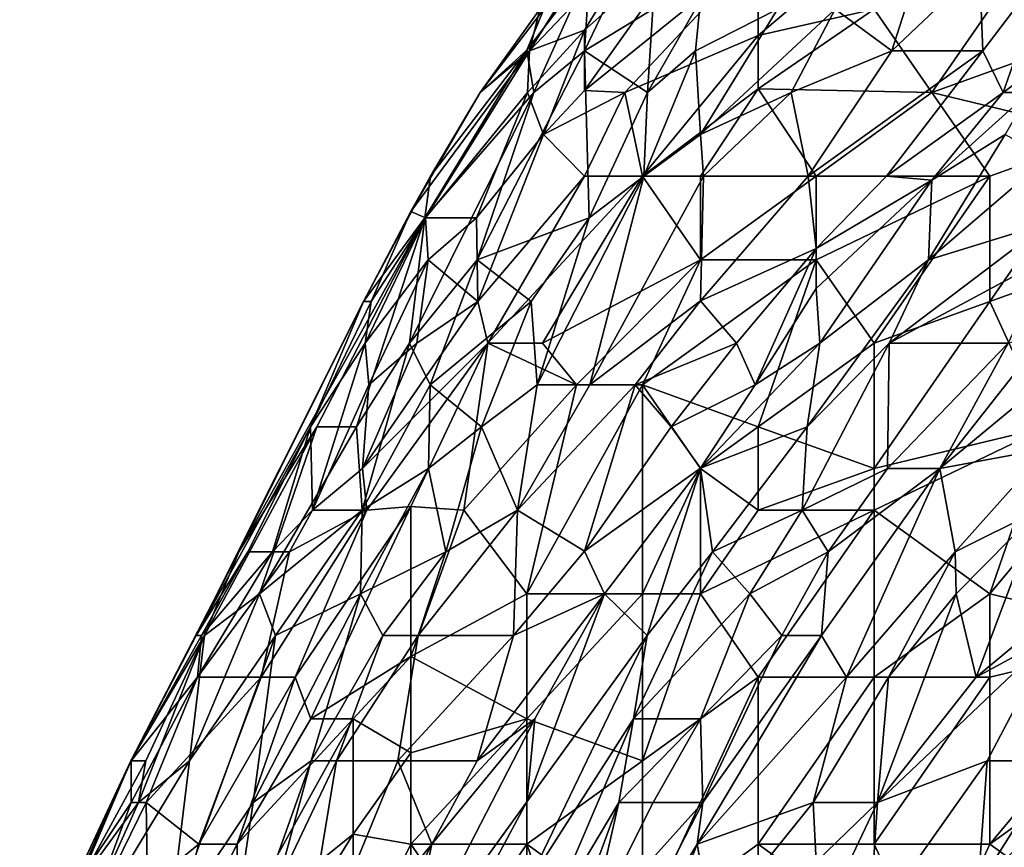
# Model space of a CAD drawing. Extents: x -0.3 to 0.3, y -0.266 to 0.266.
# Tile 135 of 256: x -0.289 to -0.261, y 0.221 to 0.245. Entities that reach past the tile are written whole.
import ezdxf

# ---------------------------------------------------------------- set-up
doc = ezdxf.new("R2010")
doc.units = 0

msp = doc.modelspace()

# ---------------------------------------------------------------- linework, layer by layer
for points in [[(-0.268102, 0.246568, 1.17106), (-0.268102, 0.244123, 1.174183), (-0.263136, 0.24833, 1.172621)], [(-0.268102, 0.244123, 1.174183), (-0.264791, 0.24488, 1.175507), (-0.263136, 0.24833, 1.172621)], [(-0.273067, 0.244276, 1.167938), (-0.271238, 0.247269, 1.164815), (-0.274641, 0.243686, 1.164815)], [(-0.274641, 0.243686, 1.164815), (-0.271238, 0.247269, 1.164815), (-0.273067, 0.246206, 1.161693)], [(-0.271238, 0.247269, 1.164815), (-0.273067, 0.244276, 1.167938), (-0.269757, 0.247224, 1.167938)], [(-0.273067, 0.243686, 1.142967), (-0.272921, 0.246074, 1.152326), (-0.271359, 0.247269, 1.149203)], [(-0.271359, 0.247269, 1.149203), (-0.271117, 0.24488, 1.138275), (-0.273067, 0.243686, 1.142967)], [(-0.273067, 0.242552, 1.17106), (-0.268102, 0.246568, 1.17106), (-0.269757, 0.247224, 1.167938)], [(-0.273067, 0.242552, 1.17106), (-0.269757, 0.247224, 1.167938), (-0.273067, 0.244276, 1.167938)], [(-0.264281, 0.243686, 1.10705), (-0.265906, 0.24488, 1.117979), (-0.263136, 0.247269, 1.118346)], [(-0.259826, 0.247269, 1.175389), (-0.264791, 0.24488, 1.175507), (-0.263136, 0.242492, 1.178192)], [(-0.263136, 0.247269, 1.118346), (-0.261779, 0.246074, 1.108611), (-0.264281, 0.243686, 1.10705)], [(-0.263136, 0.242492, 1.178192), (-0.259826, 0.243686, 1.17839), (-0.259826, 0.247269, 1.175389)], [(-0.273067, 0.242552, 1.17106), (-0.271921, 0.242492, 1.172621), (-0.268102, 0.246568, 1.17106)], [(-0.268102, 0.246568, 1.17106), (-0.271921, 0.242492, 1.172621), (-0.268102, 0.244123, 1.174183)], [(-0.273067, 0.246206, 1.161693), (-0.274347, 0.24488, 1.160132), (-0.274641, 0.243686, 1.164815)], [(-0.259826, 0.246132, 1.102367), (-0.261681, 0.243686, 1.097683), (-0.261779, 0.246074, 1.108611)], [(-0.261681, 0.243686, 1.097683), (-0.259826, 0.246132, 1.102367), (-0.261094, 0.242492, 1.089877)], [(-0.256262, 0.246074, 1.089877), (-0.261094, 0.242492, 1.089877), (-0.259826, 0.246132, 1.102367)], [(-0.274232, 0.24488, 1.155448), (-0.272921, 0.246074, 1.152326), (-0.274723, 0.243702, 1.152326)], [(-0.272921, 0.246074, 1.152326), (-0.274518, 0.242492, 1.146081), (-0.274723, 0.243702, 1.152326)], [(-0.273067, 0.243686, 1.142967), (-0.274518, 0.242492, 1.146081), (-0.272921, 0.246074, 1.152326)], [(-0.261681, 0.243686, 1.097683), (-0.264281, 0.243686, 1.10705), (-0.261779, 0.246074, 1.108611)], [(-0.260353, 0.242492, 1.086754), (-0.261094, 0.242492, 1.089877), (-0.256262, 0.246074, 1.089877)], [(-0.271117, 0.24488, 1.138275), (-0.269757, 0.245134, 1.133591), (-0.271264, 0.242492, 1.130469)], [(-0.269896, 0.243686, 1.128907), (-0.271264, 0.242492, 1.130469), (-0.269757, 0.245134, 1.133591)], [(-0.267555, 0.24488, 1.124224), (-0.269896, 0.243686, 1.128907), (-0.269757, 0.245134, 1.133591)], [(-0.276058, 0.242492, 1.160132), (-0.274641, 0.243686, 1.164815), (-0.274347, 0.24488, 1.160132)], [(-0.274232, 0.24488, 1.155448), (-0.276058, 0.242492, 1.160132), (-0.274347, 0.24488, 1.160132)], [(-0.274723, 0.243702, 1.152326), (-0.276058, 0.242492, 1.160132), (-0.274232, 0.24488, 1.155448)], [(-0.271264, 0.242492, 1.130469), (-0.273067, 0.243686, 1.142967), (-0.271117, 0.24488, 1.138275)], [(-0.267555, 0.24488, 1.124224), (-0.269757, 0.241297, 1.119596), (-0.269896, 0.243686, 1.128907)], [(-0.267555, 0.24488, 1.124224), (-0.265906, 0.24488, 1.117979), (-0.269757, 0.241297, 1.119596)], [(-0.265906, 0.24488, 1.117979), (-0.267165, 0.242492, 1.113295), (-0.269757, 0.241297, 1.119596)], [(-0.263136, 0.242492, 1.178192), (-0.264791, 0.24488, 1.175507), (-0.268102, 0.242596, 1.175744)], [(-0.268102, 0.242596, 1.175744), (-0.264791, 0.24488, 1.175507), (-0.268102, 0.244123, 1.174183)], [(-0.265906, 0.24488, 1.117979), (-0.264281, 0.243686, 1.10705), (-0.267165, 0.242492, 1.113295)], [(-0.274641, 0.243686, 1.164815), (-0.274698, 0.242492, 1.167938), (-0.273067, 0.244276, 1.167938)], [(-0.274245, 0.241297, 1.17106), (-0.273067, 0.244276, 1.167938), (-0.274698, 0.242492, 1.167938)], [(-0.273067, 0.242552, 1.17106), (-0.273067, 0.244276, 1.167938), (-0.274245, 0.241297, 1.17106)], [(-0.271412, 0.240103, 1.175717), (-0.268102, 0.244123, 1.174183), (-0.271921, 0.242492, 1.172621)], [(-0.271412, 0.240103, 1.175717), (-0.268102, 0.242596, 1.175744), (-0.268102, 0.244123, 1.174183)], [(-0.274641, 0.243686, 1.164815), (-0.276058, 0.242492, 1.160132), (-0.278033, 0.239088, 1.161693)], [(-0.277619, 0.238909, 1.166377), (-0.274641, 0.243686, 1.164815), (-0.278033, 0.239088, 1.161693)], [(-0.274723, 0.243702, 1.152326), (-0.274518, 0.242492, 1.146081), (-0.277636, 0.238909, 1.152326)], [(-0.274723, 0.243702, 1.152326), (-0.277636, 0.238909, 1.152326), (-0.277472, 0.240103, 1.158571)], [(-0.274641, 0.243686, 1.164815), (-0.277619, 0.238909, 1.166377), (-0.274698, 0.242492, 1.167938)], [(-0.276058, 0.242492, 1.160132), (-0.274723, 0.243702, 1.152326), (-0.277472, 0.240103, 1.158571)], [(-0.272936, 0.238909, 1.125785), (-0.27614, 0.237714, 1.138275), (-0.273067, 0.243686, 1.142967)], [(-0.273067, 0.243686, 1.142967), (-0.27614, 0.237714, 1.138275), (-0.274518, 0.242492, 1.146081)], [(-0.273067, 0.243686, 1.142967), (-0.271264, 0.242492, 1.130469), (-0.272936, 0.238909, 1.125785)], [(-0.271264, 0.242492, 1.130469), (-0.269896, 0.243686, 1.128907), (-0.27137, 0.240103, 1.122662)], [(-0.269757, 0.241297, 1.119596), (-0.27137, 0.240103, 1.122662), (-0.269896, 0.243686, 1.128907)], [(-0.266679, 0.240103, 1.102367), (-0.267165, 0.242492, 1.113295), (-0.264281, 0.243686, 1.10705)], [(-0.264281, 0.243686, 1.10705), (-0.261681, 0.243686, 1.097683), (-0.266679, 0.240103, 1.102367)], [(-0.261681, 0.243686, 1.097683), (-0.264436, 0.240103, 1.092999), (-0.266679, 0.240103, 1.102367)], [(-0.261094, 0.242492, 1.089877), (-0.264436, 0.240103, 1.092999), (-0.261681, 0.243686, 1.097683)], [(-0.263136, 0.242492, 1.178192), (-0.25817, 0.241297, 1.180146), (-0.259826, 0.243686, 1.17839)], [(-0.274518, 0.242492, 1.146081), (-0.27614, 0.237714, 1.138275), (-0.278072, 0.235326, 1.141397)], [(-0.278072, 0.235326, 1.141397), (-0.277636, 0.238909, 1.152326), (-0.274518, 0.242492, 1.146081)], [(-0.277472, 0.240103, 1.158571), (-0.278033, 0.239088, 1.161693), (-0.276058, 0.242492, 1.160132)], [(-0.276157, 0.238909, 1.17106), (-0.274698, 0.242492, 1.167938), (-0.277619, 0.238909, 1.166377)], [(-0.276157, 0.238909, 1.17106), (-0.274245, 0.241297, 1.17106), (-0.274698, 0.242492, 1.167938)], [(-0.274245, 0.241297, 1.17106), (-0.271921, 0.242492, 1.172621), (-0.273067, 0.242552, 1.17106)], [(-0.274245, 0.241297, 1.17106), (-0.273067, 0.240103, 1.174168), (-0.271921, 0.242492, 1.172621)], [(-0.271921, 0.242492, 1.172621), (-0.273067, 0.240103, 1.174168), (-0.271412, 0.240103, 1.175717)], [(-0.271264, 0.242492, 1.130469), (-0.27137, 0.240103, 1.122662), (-0.272936, 0.238909, 1.125785)], [(-0.268102, 0.242596, 1.175744), (-0.271412, 0.240103, 1.175717), (-0.269757, 0.240103, 1.176881)], [(-0.269757, 0.240103, 1.176881), (-0.266446, 0.240103, 1.178538), (-0.268102, 0.242596, 1.175744)], [(-0.267165, 0.242492, 1.113295), (-0.269663, 0.240103, 1.114856), (-0.269757, 0.241297, 1.119596)], [(-0.269663, 0.240103, 1.114856), (-0.267165, 0.242492, 1.113295), (-0.266679, 0.240103, 1.102367)], [(-0.268102, 0.242596, 1.175744), (-0.266446, 0.240103, 1.178538), (-0.263136, 0.242492, 1.178192)], [(-0.263136, 0.242492, 1.178192), (-0.266446, 0.240103, 1.178538), (-0.261481, 0.240103, 1.180129)], [(-0.263136, 0.239989, 1.086754), (-0.264436, 0.240103, 1.092999), (-0.261094, 0.242492, 1.089877)], [(-0.260353, 0.242492, 1.086754), (-0.263136, 0.239989, 1.086754), (-0.261094, 0.242492, 1.089877)], [(-0.261037, 0.241297, 1.083632), (-0.263136, 0.239989, 1.086754), (-0.260353, 0.242492, 1.086754)], [(-0.25817, 0.241297, 1.180146), (-0.263136, 0.242492, 1.178192), (-0.261481, 0.240103, 1.180129)], [(-0.276124, 0.23652, 1.174183), (-0.274245, 0.241297, 1.17106), (-0.276157, 0.238909, 1.17106)], [(-0.273067, 0.240103, 1.174168), (-0.274245, 0.241297, 1.17106), (-0.276124, 0.23652, 1.174183)], [(-0.27137, 0.240103, 1.122662), (-0.269757, 0.241297, 1.119596), (-0.269663, 0.240103, 1.114856)], [(-0.259826, 0.240628, 1.074265), (-0.26323, 0.237714, 1.075826), (-0.261037, 0.241297, 1.083632)], [(-0.261037, 0.241297, 1.083632), (-0.26323, 0.237714, 1.075826), (-0.263136, 0.239989, 1.086754)], [(-0.261481, 0.23652, 1.181769), (-0.25817, 0.237714, 1.181703), (-0.25817, 0.241297, 1.180146)], [(-0.261481, 0.23652, 1.181769), (-0.25817, 0.241297, 1.180146), (-0.261481, 0.240103, 1.180129)], [(-0.26323, 0.237714, 1.075826), (-0.259826, 0.240628, 1.074265), (-0.259826, 0.238756, 1.063336)], [(-0.277472, 0.240103, 1.158571), (-0.279392, 0.23652, 1.160132), (-0.278033, 0.239088, 1.161693)], [(-0.277472, 0.240103, 1.158571), (-0.277636, 0.238909, 1.152326), (-0.279392, 0.23652, 1.160132)], [(-0.275838, 0.235326, 1.175744), (-0.273067, 0.240103, 1.174168), (-0.276124, 0.23652, 1.174183)], [(-0.273067, 0.240103, 1.174168), (-0.275838, 0.235326, 1.175744), (-0.271412, 0.240103, 1.175717)], [(-0.275838, 0.235326, 1.175744), (-0.274269, 0.235326, 1.177305), (-0.271412, 0.240103, 1.175717)], [(-0.272919, 0.234132, 1.108611), (-0.274423, 0.234132, 1.116418), (-0.27137, 0.240103, 1.122662)], [(-0.272936, 0.238909, 1.125785), (-0.27137, 0.240103, 1.122662), (-0.274423, 0.234132, 1.116418)], [(-0.271412, 0.240103, 1.175717), (-0.274269, 0.235326, 1.177305), (-0.269757, 0.237714, 1.178584)], [(-0.269663, 0.240103, 1.114856), (-0.272919, 0.234132, 1.108611), (-0.27137, 0.240103, 1.122662)], [(-0.269757, 0.236541, 1.102367), (-0.272919, 0.234132, 1.108611), (-0.269663, 0.240103, 1.114856)], [(-0.269757, 0.240103, 1.176881), (-0.271412, 0.240103, 1.175717), (-0.269757, 0.237714, 1.178584)], [(-0.269757, 0.240103, 1.176881), (-0.269757, 0.237714, 1.178584), (-0.266446, 0.240103, 1.178538)], [(-0.266446, 0.240103, 1.178538), (-0.269757, 0.237714, 1.178584), (-0.266446, 0.237714, 1.179991)], [(-0.266446, 0.23803, 1.092999), (-0.269757, 0.236541, 1.102367), (-0.266679, 0.240103, 1.102367)], [(-0.269663, 0.240103, 1.114856), (-0.266679, 0.240103, 1.102367), (-0.269757, 0.236541, 1.102367)], [(-0.264436, 0.240103, 1.092999), (-0.266446, 0.23803, 1.092999), (-0.266679, 0.240103, 1.102367)], [(-0.266446, 0.237714, 1.179991), (-0.261481, 0.240103, 1.180129), (-0.266446, 0.240103, 1.178538)], [(-0.264436, 0.240103, 1.092999), (-0.263136, 0.239989, 1.086754), (-0.266446, 0.23803, 1.092999)], [(-0.266446, 0.237714, 1.179991), (-0.264791, 0.235326, 1.181682), (-0.261481, 0.240103, 1.180129)], [(-0.266446, 0.23803, 1.092999), (-0.263136, 0.239989, 1.086754), (-0.266446, 0.236894, 1.088316)], [(-0.266446, 0.236894, 1.088316), (-0.263136, 0.239989, 1.086754), (-0.26634, 0.235326, 1.08051)], [(-0.26323, 0.237714, 1.075826), (-0.26634, 0.235326, 1.08051), (-0.263136, 0.239989, 1.086754)], [(-0.264791, 0.235326, 1.181682), (-0.261481, 0.23652, 1.181769), (-0.261481, 0.240103, 1.180129)], [(-0.279392, 0.23652, 1.160132), (-0.279167, 0.23652, 1.164815), (-0.278033, 0.239088, 1.161693)], [(-0.278033, 0.239088, 1.161693), (-0.279167, 0.23652, 1.164815), (-0.277619, 0.238909, 1.166377)], [(-0.282954, 0.229355, 1.158571), (-0.279392, 0.23652, 1.160132), (-0.277636, 0.238909, 1.152326)], [(-0.280725, 0.232937, 1.152326), (-0.282954, 0.229355, 1.158571), (-0.277636, 0.238909, 1.152326)], [(-0.277636, 0.238909, 1.152326), (-0.279591, 0.232937, 1.142958), (-0.280725, 0.232937, 1.152326)], [(-0.279591, 0.232937, 1.142958), (-0.277636, 0.238909, 1.152326), (-0.278072, 0.235326, 1.141397)], [(-0.27934, 0.235326, 1.167938), (-0.277619, 0.238909, 1.166377), (-0.279167, 0.23652, 1.164815)], [(-0.277544, 0.237714, 1.169499), (-0.277619, 0.238909, 1.166377), (-0.27934, 0.235326, 1.167938)], [(-0.276157, 0.238909, 1.17106), (-0.277619, 0.238909, 1.166377), (-0.277544, 0.237714, 1.169499)], [(-0.276124, 0.23652, 1.174183), (-0.276157, 0.238909, 1.17106), (-0.277544, 0.237714, 1.169499)], [(-0.27614, 0.237714, 1.138275), (-0.272936, 0.238909, 1.125785), (-0.274597, 0.23652, 1.125785)], [(-0.272936, 0.238909, 1.125785), (-0.274423, 0.234132, 1.116418), (-0.274597, 0.23652, 1.125785)], [(-0.26323, 0.237714, 1.075826), (-0.259826, 0.238756, 1.063336), (-0.264355, 0.235326, 1.069581)], [(-0.259826, 0.238756, 1.063336), (-0.259826, 0.237756, 1.057091), (-0.264355, 0.235326, 1.069581)], [(-0.266446, 0.23803, 1.092999), (-0.268721, 0.235326, 1.092999), (-0.269757, 0.236541, 1.102367)], [(-0.268188, 0.234132, 1.085193), (-0.268721, 0.235326, 1.092999), (-0.266446, 0.23803, 1.092999)], [(-0.266446, 0.23803, 1.092999), (-0.266446, 0.236894, 1.088316), (-0.268188, 0.234132, 1.085193)], [(-0.27934, 0.235326, 1.167938), (-0.279241, 0.234132, 1.17106), (-0.277544, 0.237714, 1.169499)], [(-0.279241, 0.234132, 1.17106), (-0.27786, 0.235326, 1.172621), (-0.277544, 0.237714, 1.169499)], [(-0.277484, 0.234132, 1.133591), (-0.278072, 0.235326, 1.141397), (-0.27614, 0.237714, 1.138275)], [(-0.276124, 0.23652, 1.174183), (-0.277544, 0.237714, 1.169499), (-0.27786, 0.235326, 1.172621)], [(-0.274597, 0.23652, 1.125785), (-0.277484, 0.234132, 1.133591), (-0.27614, 0.237714, 1.138275)], [(-0.269757, 0.237714, 1.178584), (-0.274269, 0.235326, 1.177305), (-0.273302, 0.234132, 1.178866)], [(-0.273302, 0.234132, 1.178866), (-0.271412, 0.234132, 1.180025), (-0.269757, 0.237714, 1.178584)], [(-0.266446, 0.237714, 1.179991), (-0.269757, 0.237714, 1.178584), (-0.271412, 0.234132, 1.180025)], [(-0.268102, 0.232937, 1.181924), (-0.266446, 0.237714, 1.179991), (-0.271412, 0.234132, 1.180025)], [(-0.264791, 0.235326, 1.181682), (-0.266446, 0.237714, 1.179991), (-0.268102, 0.232937, 1.181924)], [(-0.266703, 0.232937, 1.071142), (-0.26323, 0.237714, 1.075826), (-0.264355, 0.235326, 1.069581)], [(-0.26323, 0.237714, 1.075826), (-0.266703, 0.232937, 1.071142), (-0.26634, 0.235326, 1.08051)], [(-0.260953, 0.235326, 1.049285), (-0.264355, 0.235326, 1.069581), (-0.259826, 0.237756, 1.057091)], [(-0.261481, 0.23652, 1.181769), (-0.259826, 0.232937, 1.183169), (-0.25817, 0.237714, 1.181703)], [(-0.26634, 0.235326, 1.08051), (-0.268188, 0.234132, 1.085193), (-0.266446, 0.236894, 1.088316)], [(-0.284172, 0.226966, 1.166377), (-0.280907, 0.232937, 1.166377), (-0.279392, 0.23652, 1.160132)], [(-0.284172, 0.226966, 1.166377), (-0.279392, 0.23652, 1.160132), (-0.282954, 0.229355, 1.158571)], [(-0.279167, 0.23652, 1.164815), (-0.280907, 0.232937, 1.166377), (-0.27934, 0.235326, 1.167938)], [(-0.279392, 0.23652, 1.160132), (-0.280907, 0.232937, 1.166377), (-0.279167, 0.23652, 1.164815)], [(-0.279419, 0.231743, 1.174183), (-0.276124, 0.23652, 1.174183), (-0.27786, 0.235326, 1.172621)], [(-0.275838, 0.235326, 1.175744), (-0.276124, 0.23652, 1.174183), (-0.279419, 0.231743, 1.174183)], [(-0.274597, 0.23652, 1.125785), (-0.276019, 0.232937, 1.121101), (-0.277484, 0.234132, 1.133591)], [(-0.274597, 0.23652, 1.125785), (-0.274423, 0.234132, 1.116418), (-0.276019, 0.232937, 1.121101)], [(-0.272919, 0.234132, 1.108611), (-0.269757, 0.236541, 1.102367), (-0.271618, 0.234132, 1.102367)], [(-0.268721, 0.235326, 1.092999), (-0.271618, 0.234132, 1.102367), (-0.269757, 0.236541, 1.102367)], [(-0.264791, 0.231743, 1.183108), (-0.259826, 0.232937, 1.183169), (-0.261481, 0.23652, 1.181769)], [(-0.264791, 0.231743, 1.183108), (-0.261481, 0.23652, 1.181769), (-0.264791, 0.235326, 1.181682)], [(-0.259826, 0.232314, 1.025867), (-0.262906, 0.231743, 1.041479), (-0.25817, 0.235661, 1.035234)], [(-0.259826, 0.235648, 1.044602), (-0.25817, 0.235661, 1.035234), (-0.262906, 0.231743, 1.041479)], [(-0.260953, 0.235326, 1.049285), (-0.259826, 0.235648, 1.044602), (-0.262906, 0.231743, 1.041479)], [(-0.280846, 0.230549, 1.172621), (-0.27934, 0.235326, 1.167938), (-0.280907, 0.232937, 1.166377)], [(-0.279241, 0.234132, 1.17106), (-0.27934, 0.235326, 1.167938), (-0.280846, 0.230549, 1.172621)], [(-0.279431, 0.230549, 1.133591), (-0.279591, 0.232937, 1.142958), (-0.278072, 0.235326, 1.141397)], [(-0.277484, 0.234132, 1.133591), (-0.279431, 0.230549, 1.133591), (-0.278072, 0.235326, 1.141397)], [(-0.279241, 0.234132, 1.17106), (-0.279419, 0.231743, 1.174183), (-0.27786, 0.235326, 1.172621)], [(-0.279295, 0.230549, 1.175744), (-0.275838, 0.235326, 1.175744), (-0.279419, 0.231743, 1.174183)], [(-0.278033, 0.230654, 1.177305), (-0.275838, 0.235326, 1.175744), (-0.279295, 0.230549, 1.175744)], [(-0.278033, 0.230654, 1.177305), (-0.27652, 0.230549, 1.178866), (-0.275838, 0.235326, 1.175744)], [(-0.275838, 0.235326, 1.175744), (-0.27652, 0.230549, 1.178866), (-0.273302, 0.234132, 1.178866)], [(-0.274269, 0.235326, 1.177305), (-0.275838, 0.235326, 1.175744), (-0.273302, 0.234132, 1.178866)], [(-0.270593, 0.232937, 1.092999), (-0.271618, 0.234132, 1.102367), (-0.268721, 0.235326, 1.092999)], [(-0.270593, 0.232937, 1.092999), (-0.268721, 0.235326, 1.092999), (-0.268188, 0.234132, 1.085193)], [(-0.26634, 0.235326, 1.08051), (-0.269757, 0.231752, 1.083632), (-0.268188, 0.234132, 1.085193)], [(-0.26634, 0.235326, 1.08051), (-0.266703, 0.232937, 1.071142), (-0.269757, 0.231752, 1.083632)], [(-0.264791, 0.231743, 1.183108), (-0.264791, 0.235326, 1.181682), (-0.268102, 0.232937, 1.181924)], [(-0.266703, 0.232937, 1.071142), (-0.264355, 0.235326, 1.069581), (-0.266847, 0.230549, 1.060214)], [(-0.264355, 0.235326, 1.069581), (-0.26441, 0.231743, 1.050846), (-0.266847, 0.230549, 1.060214)], [(-0.26441, 0.231743, 1.050846), (-0.264355, 0.235326, 1.069581), (-0.260953, 0.235326, 1.049285)], [(-0.262906, 0.231743, 1.041479), (-0.26441, 0.231743, 1.050846), (-0.260953, 0.235326, 1.049285)], [(-0.280846, 0.230549, 1.172621), (-0.279419, 0.231743, 1.174183), (-0.279241, 0.234132, 1.17106)], [(-0.277527, 0.231743, 1.125785), (-0.279431, 0.230549, 1.133591), (-0.277484, 0.234132, 1.133591)], [(-0.276019, 0.232937, 1.121101), (-0.277527, 0.231743, 1.125785), (-0.277484, 0.234132, 1.133591)], [(-0.273302, 0.234132, 1.178866), (-0.27652, 0.230549, 1.178866), (-0.274723, 0.22816, 1.181599)], [(-0.276019, 0.232937, 1.121101), (-0.274423, 0.234132, 1.116418), (-0.274982, 0.230549, 1.10705)], [(-0.272919, 0.234132, 1.108611), (-0.274982, 0.230549, 1.10705), (-0.274423, 0.234132, 1.116418)], [(-0.271618, 0.234132, 1.102367), (-0.274982, 0.230549, 1.10705), (-0.272919, 0.234132, 1.108611)], [(-0.273067, 0.229373, 1.092999), (-0.274982, 0.230549, 1.10705), (-0.271618, 0.234132, 1.102367)], [(-0.271412, 0.234132, 1.180025), (-0.274723, 0.22816, 1.181599), (-0.271412, 0.22816, 1.183034)], [(-0.274723, 0.22816, 1.181599), (-0.271412, 0.234132, 1.180025), (-0.273302, 0.234132, 1.178866)], [(-0.270593, 0.232937, 1.092999), (-0.273067, 0.229373, 1.092999), (-0.271618, 0.234132, 1.102367)], [(-0.269757, 0.231743, 1.181953), (-0.268102, 0.232937, 1.181924), (-0.271412, 0.234132, 1.180025)], [(-0.271412, 0.22816, 1.183034), (-0.269757, 0.231743, 1.181953), (-0.271412, 0.234132, 1.180025)], [(-0.268188, 0.234132, 1.085193), (-0.269757, 0.231752, 1.083632), (-0.270593, 0.232937, 1.092999)], [(-0.261481, 0.22816, 1.184315), (-0.256515, 0.234132, 1.182866), (-0.259826, 0.232937, 1.183169)], [(-0.261481, 0.22816, 1.184315), (-0.256515, 0.226966, 1.184176), (-0.256515, 0.234132, 1.182866)], [(-0.284172, 0.226966, 1.166377), (-0.282696, 0.229355, 1.167938), (-0.280907, 0.232937, 1.166377)], [(-0.282954, 0.229355, 1.158571), (-0.280725, 0.232937, 1.152326), (-0.283938, 0.226966, 1.155448)], [(-0.282364, 0.22816, 1.146081), (-0.283938, 0.226966, 1.155448), (-0.280725, 0.232937, 1.152326)], [(-0.282696, 0.229355, 1.167938), (-0.281994, 0.229355, 1.17106), (-0.280907, 0.232937, 1.166377)], [(-0.280725, 0.232937, 1.152326), (-0.279591, 0.232937, 1.142958), (-0.282364, 0.22816, 1.146081)], [(-0.279591, 0.232937, 1.142958), (-0.279431, 0.230549, 1.133591), (-0.282364, 0.22816, 1.146081)], [(-0.281994, 0.229355, 1.17106), (-0.280846, 0.230549, 1.172621), (-0.280907, 0.232937, 1.166377)], [(-0.277038, 0.229355, 1.114856), (-0.277527, 0.231743, 1.125785), (-0.276019, 0.232937, 1.121101)], [(-0.276019, 0.232937, 1.121101), (-0.274982, 0.230549, 1.10705), (-0.277038, 0.229355, 1.114856)], [(-0.269757, 0.231752, 1.083632), (-0.273067, 0.229373, 1.092999), (-0.270593, 0.232937, 1.092999)], [(-0.269757, 0.231752, 1.083632), (-0.266703, 0.232937, 1.071142), (-0.269406, 0.229355, 1.071142)], [(-0.269757, 0.231743, 1.181953), (-0.268102, 0.230549, 1.182983), (-0.268102, 0.232937, 1.181924)], [(-0.266847, 0.230549, 1.060214), (-0.269406, 0.229355, 1.071142), (-0.266703, 0.232937, 1.071142)], [(-0.268102, 0.232937, 1.181924), (-0.268102, 0.230549, 1.182983), (-0.264791, 0.231743, 1.183108)], [(-0.259826, 0.232937, 1.183169), (-0.264791, 0.231743, 1.183108), (-0.264791, 0.230549, 1.183503)], [(-0.259826, 0.232937, 1.183169), (-0.264791, 0.230549, 1.183503), (-0.261481, 0.22816, 1.184315)], [(-0.259826, 0.232314, 1.025867), (-0.262466, 0.229355, 1.025867), (-0.262906, 0.231743, 1.041479)], [(-0.259826, 0.232314, 1.025867), (-0.26008, 0.230549, 1.018061), (-0.262466, 0.229355, 1.025867)], [(-0.279295, 0.230549, 1.175744), (-0.279419, 0.231743, 1.174183), (-0.280846, 0.230549, 1.172621)], [(-0.279475, 0.22816, 1.125785), (-0.279431, 0.230549, 1.133591), (-0.277527, 0.231743, 1.125785)], [(-0.277038, 0.229355, 1.114856), (-0.279475, 0.22816, 1.125785), (-0.277527, 0.231743, 1.125785)], [(-0.269757, 0.231752, 1.083632), (-0.272502, 0.22816, 1.085193), (-0.273067, 0.229373, 1.092999)], [(-0.271281, 0.226966, 1.072703), (-0.272502, 0.22816, 1.085193), (-0.269757, 0.231752, 1.083632)], [(-0.269757, 0.231743, 1.181953), (-0.271412, 0.22816, 1.183034), (-0.269757, 0.22816, 1.183504)], [(-0.269406, 0.229355, 1.071142), (-0.271281, 0.226966, 1.072703), (-0.269757, 0.231752, 1.083632)], [(-0.269757, 0.22816, 1.183504), (-0.268102, 0.230549, 1.182983), (-0.269757, 0.231743, 1.181953)], [(-0.264791, 0.230549, 1.183503), (-0.264791, 0.231743, 1.183108), (-0.268102, 0.230549, 1.182983)], [(-0.266847, 0.230549, 1.060214), (-0.26441, 0.231743, 1.050846), (-0.266101, 0.229355, 1.049285)], [(-0.266101, 0.229355, 1.049285), (-0.262906, 0.231743, 1.041479), (-0.266289, 0.226966, 1.038357)], [(-0.266289, 0.226966, 1.038357), (-0.262906, 0.231743, 1.041479), (-0.265581, 0.225772, 1.027428)], [(-0.262906, 0.231743, 1.041479), (-0.266101, 0.229355, 1.049285), (-0.26441, 0.231743, 1.050846)], [(-0.262466, 0.229355, 1.025867), (-0.265581, 0.225772, 1.027428), (-0.262906, 0.231743, 1.041479)], [(-0.281343, 0.225772, 1.177287), (-0.278033, 0.230654, 1.177305), (-0.279295, 0.230549, 1.175744)], [(-0.280894, 0.224578, 1.178866), (-0.278033, 0.230654, 1.177305), (-0.281343, 0.225772, 1.177287)], [(-0.278033, 0.230654, 1.177305), (-0.280894, 0.224578, 1.178866), (-0.278033, 0.226365, 1.180428)], [(-0.278033, 0.230654, 1.177305), (-0.278033, 0.226365, 1.180428), (-0.27652, 0.230549, 1.178866)], [(-0.281906, 0.226966, 1.138275), (-0.282364, 0.22816, 1.146081), (-0.279431, 0.230549, 1.133591)], [(-0.279295, 0.230549, 1.175744), (-0.281509, 0.229355, 1.172621), (-0.282319, 0.225772, 1.175744)], [(-0.279295, 0.230549, 1.175744), (-0.282319, 0.225772, 1.175744), (-0.281343, 0.225772, 1.177287)], [(-0.280846, 0.230549, 1.172621), (-0.281994, 0.229355, 1.17106), (-0.281509, 0.229355, 1.172621)], [(-0.279431, 0.230549, 1.133591), (-0.279475, 0.22816, 1.125785), (-0.281906, 0.226966, 1.138275)], [(-0.281509, 0.229355, 1.172621), (-0.279295, 0.230549, 1.175744), (-0.280846, 0.230549, 1.172621)], [(-0.278033, 0.226365, 1.180428), (-0.274723, 0.22816, 1.181599), (-0.27652, 0.230549, 1.178866)], [(-0.277831, 0.226966, 1.111734), (-0.274982, 0.230549, 1.10705), (-0.275099, 0.226966, 1.096122)], [(-0.277038, 0.229355, 1.114856), (-0.274982, 0.230549, 1.10705), (-0.277831, 0.226966, 1.111734)], [(-0.275099, 0.226966, 1.096122), (-0.274982, 0.230549, 1.10705), (-0.273067, 0.229373, 1.092999)], [(-0.264791, 0.230549, 1.183503), (-0.269757, 0.22816, 1.183504), (-0.268102, 0.225772, 1.18464)], [(-0.268102, 0.230549, 1.182983), (-0.269757, 0.22816, 1.183504), (-0.264791, 0.230549, 1.183503)], [(-0.268345, 0.22816, 1.058653), (-0.269406, 0.229355, 1.071142), (-0.266847, 0.230549, 1.060214)], [(-0.266101, 0.229355, 1.049285), (-0.268345, 0.22816, 1.058653), (-0.266847, 0.230549, 1.060214)], [(-0.268102, 0.225772, 1.18464), (-0.264791, 0.225772, 1.184876), (-0.264791, 0.230549, 1.183503)], [(-0.264791, 0.225772, 1.184876), (-0.261481, 0.22816, 1.184315), (-0.264791, 0.230549, 1.183503)], [(-0.262466, 0.229355, 1.025867), (-0.26008, 0.230549, 1.018061), (-0.262439, 0.22816, 1.019622)], [(-0.261869, 0.225772, 1.005571), (-0.262439, 0.22816, 1.019622), (-0.26008, 0.230549, 1.018061)], [(-0.259826, 0.22747, 1.002449), (-0.261869, 0.225772, 1.005571), (-0.26008, 0.230549, 1.018061)], [(-0.28604, 0.223383, 1.161693), (-0.282954, 0.229355, 1.158571), (-0.283938, 0.226966, 1.155448)], [(-0.28604, 0.223383, 1.161693), (-0.286038, 0.223383, 1.166377), (-0.282954, 0.229355, 1.158571)], [(-0.282954, 0.229355, 1.158571), (-0.286038, 0.223383, 1.166377), (-0.284172, 0.226966, 1.166377)], [(-0.284172, 0.226966, 1.166377), (-0.284022, 0.226966, 1.167938), (-0.282696, 0.229355, 1.167938)], [(-0.284139, 0.225772, 1.17106), (-0.281509, 0.229355, 1.172621), (-0.281994, 0.229355, 1.17106)], [(-0.281509, 0.229355, 1.172621), (-0.284139, 0.225772, 1.17106), (-0.282319, 0.225772, 1.175744)], [(-0.284022, 0.226966, 1.167938), (-0.284139, 0.225772, 1.17106), (-0.281994, 0.229355, 1.17106)], [(-0.281994, 0.229355, 1.17106), (-0.282696, 0.229355, 1.167938), (-0.284022, 0.226966, 1.167938)], [(-0.277038, 0.229355, 1.114856), (-0.278834, 0.226966, 1.117979), (-0.279475, 0.22816, 1.125785)], [(-0.277831, 0.226966, 1.111734), (-0.278834, 0.226966, 1.117979), (-0.277038, 0.229355, 1.114856)], [(-0.272502, 0.22816, 1.085193), (-0.275099, 0.226966, 1.096122), (-0.273067, 0.229373, 1.092999)], [(-0.269406, 0.229355, 1.071142), (-0.271666, 0.224578, 1.064897), (-0.271281, 0.226966, 1.072703)], [(-0.268345, 0.22816, 1.058653), (-0.271666, 0.224578, 1.064897), (-0.269406, 0.229355, 1.071142)], [(-0.267432, 0.226966, 1.046163), (-0.268345, 0.22816, 1.058653), (-0.266101, 0.229355, 1.049285)], [(-0.267432, 0.226966, 1.046163), (-0.266101, 0.229355, 1.049285), (-0.266289, 0.226966, 1.038357)], [(-0.265581, 0.225772, 1.027428), (-0.262466, 0.229355, 1.025867), (-0.264375, 0.225772, 1.019622)], [(-0.262466, 0.229355, 1.025867), (-0.262439, 0.22816, 1.019622), (-0.264375, 0.225772, 1.019622)], [(-0.284369, 0.223383, 1.14452), (-0.283938, 0.226966, 1.155448), (-0.282364, 0.22816, 1.146081)], [(-0.284369, 0.223383, 1.14452), (-0.282364, 0.22816, 1.146081), (-0.281906, 0.226966, 1.138275)], [(-0.282549, 0.222189, 1.127346), (-0.281906, 0.226966, 1.138275), (-0.279475, 0.22816, 1.125785)], [(-0.282549, 0.222189, 1.127346), (-0.279475, 0.22816, 1.125785), (-0.280883, 0.223383, 1.11954)], [(-0.278834, 0.226966, 1.117979), (-0.280883, 0.223383, 1.11954), (-0.279475, 0.22816, 1.125785)], [(-0.274723, 0.224578, 1.183316), (-0.274723, 0.22816, 1.181599), (-0.278033, 0.226365, 1.180428)], [(-0.272502, 0.22816, 1.085193), (-0.276143, 0.223383, 1.089877), (-0.275099, 0.226966, 1.096122)], [(-0.276143, 0.223383, 1.089877), (-0.272502, 0.22816, 1.085193), (-0.274493, 0.224578, 1.083632)], [(-0.274723, 0.224578, 1.183316), (-0.271412, 0.22816, 1.183034), (-0.274723, 0.22816, 1.181599)], [(-0.274723, 0.222205, 1.075826), (-0.274493, 0.224578, 1.083632), (-0.272502, 0.22816, 1.085193)], [(-0.271281, 0.226966, 1.072703), (-0.274723, 0.222205, 1.075826), (-0.272502, 0.22816, 1.085193)], [(-0.271412, 0.22816, 1.183034), (-0.274723, 0.224578, 1.183316), (-0.271412, 0.223383, 1.184828)], [(-0.271666, 0.224578, 1.064897), (-0.268345, 0.22816, 1.058653), (-0.269757, 0.224578, 1.050916)], [(-0.269757, 0.22816, 1.183504), (-0.271412, 0.22816, 1.183034), (-0.271412, 0.223383, 1.184828)], [(-0.269757, 0.22816, 1.183504), (-0.271412, 0.223383, 1.184828), (-0.268102, 0.225772, 1.18464)], [(-0.267432, 0.226966, 1.046163), (-0.269757, 0.224578, 1.050916), (-0.268345, 0.22816, 1.058653)], [(-0.261481, 0.225772, 1.184846), (-0.261481, 0.22816, 1.184315), (-0.264791, 0.225772, 1.184876)], [(-0.262439, 0.22816, 1.019622), (-0.264693, 0.222189, 1.005571), (-0.264375, 0.225772, 1.019622)], [(-0.261869, 0.225772, 1.005571), (-0.264693, 0.222189, 1.005571), (-0.262439, 0.22816, 1.019622)], [(-0.261481, 0.225772, 1.184846), (-0.256515, 0.226966, 1.184176), (-0.261481, 0.22816, 1.184315)], [(-0.259665, 0.226966, 0.999326), (-0.261869, 0.225772, 1.005571), (-0.259826, 0.22747, 1.002449)], [(-0.283938, 0.226966, 1.155448), (-0.285611, 0.223383, 1.155448), (-0.28604, 0.223383, 1.161693)], [(-0.286038, 0.223383, 1.166377), (-0.284139, 0.225772, 1.17106), (-0.284022, 0.226966, 1.167938)], [(-0.284022, 0.226966, 1.167938), (-0.284172, 0.226966, 1.166377), (-0.286038, 0.223383, 1.166377)], [(-0.283938, 0.226966, 1.155448), (-0.284369, 0.223383, 1.14452), (-0.28582, 0.222189, 1.152326)], [(-0.283938, 0.226966, 1.155448), (-0.28582, 0.222189, 1.152326), (-0.285611, 0.223383, 1.155448)], [(-0.281906, 0.226966, 1.138275), (-0.282549, 0.222189, 1.127346), (-0.284943, 0.218606, 1.133591)], [(-0.284943, 0.218606, 1.133591), (-0.284369, 0.223383, 1.14452), (-0.281906, 0.226966, 1.138275)], [(-0.280161, 0.223383, 1.114856), (-0.280883, 0.223383, 1.11954), (-0.278834, 0.226966, 1.117979)], [(-0.278834, 0.226966, 1.117979), (-0.277831, 0.226966, 1.111734), (-0.280161, 0.223383, 1.114856)], [(-0.278406, 0.223383, 1.103928), (-0.280161, 0.223383, 1.114856), (-0.277831, 0.226966, 1.111734)], [(-0.277831, 0.226966, 1.111734), (-0.275099, 0.226966, 1.096122), (-0.278406, 0.223383, 1.103928)], [(-0.276143, 0.223383, 1.089877), (-0.278406, 0.223383, 1.103928), (-0.275099, 0.226966, 1.096122)], [(-0.271281, 0.226966, 1.072703), (-0.271666, 0.224578, 1.064897), (-0.274723, 0.219811, 1.066459)], [(-0.271281, 0.226966, 1.072703), (-0.274723, 0.219811, 1.066459), (-0.274723, 0.222205, 1.075826)], [(-0.269851, 0.220995, 1.033673), (-0.269682, 0.222189, 1.038357), (-0.266289, 0.226966, 1.038357)], [(-0.265581, 0.225772, 1.027428), (-0.269851, 0.220995, 1.033673), (-0.266289, 0.226966, 1.038357)], [(-0.267432, 0.226966, 1.046163), (-0.269682, 0.222189, 1.038357), (-0.269757, 0.224578, 1.050916)], [(-0.267432, 0.226966, 1.046163), (-0.266289, 0.226966, 1.038357), (-0.269682, 0.222189, 1.038357)], [(-0.259665, 0.226966, 0.999326), (-0.264693, 0.222189, 1.005571), (-0.261869, 0.225772, 1.005571)], [(-0.261559, 0.223383, 0.993081), (-0.264693, 0.222189, 1.005571), (-0.259665, 0.226966, 0.999326)], [(-0.259557, 0.223383, 0.982153), (-0.261559, 0.223383, 0.993081), (-0.259665, 0.226966, 0.999326)], [(-0.261481, 0.220995, 1.185535), (-0.25486, 0.225772, 1.184062), (-0.256515, 0.226966, 1.184176)], [(-0.261481, 0.220995, 1.185535), (-0.256515, 0.226966, 1.184176), (-0.261481, 0.225772, 1.184846)], [(-0.280894, 0.224578, 1.178866), (-0.279688, 0.224578, 1.180133), (-0.278033, 0.226365, 1.180428)], [(-0.278033, 0.226365, 1.180428), (-0.279688, 0.224578, 1.180133), (-0.278033, 0.223611, 1.181989)], [(-0.278033, 0.223611, 1.181989), (-0.274723, 0.224578, 1.183316), (-0.278033, 0.226365, 1.180428)], [(-0.286038, 0.223383, 1.166377), (-0.286035, 0.222189, 1.17106), (-0.284139, 0.225772, 1.17106)], [(-0.285607, 0.222189, 1.172621), (-0.284139, 0.225772, 1.17106), (-0.286035, 0.222189, 1.17106)], [(-0.285607, 0.222189, 1.172621), (-0.282319, 0.225772, 1.175744), (-0.284139, 0.225772, 1.17106)], [(-0.285607, 0.222189, 1.172621), (-0.284102, 0.220995, 1.177305), (-0.282319, 0.225772, 1.175744)], [(-0.284102, 0.220995, 1.177305), (-0.281343, 0.225772, 1.177287), (-0.282319, 0.225772, 1.175744)], [(-0.282999, 0.221, 1.178866), (-0.281343, 0.225772, 1.177287), (-0.284102, 0.220995, 1.177305)], [(-0.282999, 0.221, 1.178866), (-0.280894, 0.224578, 1.178866), (-0.281343, 0.225772, 1.177287)], [(-0.268102, 0.225772, 1.18464), (-0.271412, 0.223383, 1.184828), (-0.271412, 0.218606, 1.186089)], [(-0.271412, 0.218606, 1.186089), (-0.268102, 0.220995, 1.185855), (-0.268102, 0.225772, 1.18464)], [(-0.265581, 0.225772, 1.027428), (-0.266532, 0.222189, 1.0165), (-0.269851, 0.220995, 1.033673)], [(-0.268102, 0.220995, 1.185855), (-0.264791, 0.225772, 1.184876), (-0.268102, 0.225772, 1.18464)], [(-0.268102, 0.220995, 1.185855), (-0.264791, 0.220995, 1.185844), (-0.264791, 0.225772, 1.184876)], [(-0.264375, 0.225772, 1.019622), (-0.264693, 0.222189, 1.005571), (-0.266532, 0.222189, 1.0165)], [(-0.265581, 0.225772, 1.027428), (-0.264375, 0.225772, 1.019622), (-0.266532, 0.222189, 1.0165)], [(-0.264791, 0.220995, 1.185844), (-0.261481, 0.225772, 1.184846), (-0.264791, 0.225772, 1.184876)], [(-0.261481, 0.220995, 1.185535), (-0.261481, 0.225772, 1.184846), (-0.264791, 0.220995, 1.185844)], [(-0.259826, 0.2198, 1.18542), (-0.25486, 0.225772, 1.184062), (-0.261481, 0.220995, 1.185535)], [(-0.280894, 0.224578, 1.178866), (-0.282999, 0.221, 1.178866), (-0.279688, 0.224578, 1.180133)], [(-0.282999, 0.221, 1.178866), (-0.282999, 0.218606, 1.180411), (-0.279688, 0.224578, 1.180133)], [(-0.282999, 0.218606, 1.180411), (-0.279688, 0.221283, 1.181989), (-0.279688, 0.224578, 1.180133)], [(-0.279688, 0.224578, 1.180133), (-0.279688, 0.221283, 1.181989), (-0.278033, 0.223611, 1.181989)], [(-0.278186, 0.217412, 1.082071), (-0.277435, 0.220995, 1.089877), (-0.274493, 0.224578, 1.083632)], [(-0.274493, 0.224578, 1.083632), (-0.274723, 0.222205, 1.075826), (-0.278186, 0.217412, 1.082071)], [(-0.274723, 0.224578, 1.183316), (-0.278033, 0.220995, 1.183215), (-0.274723, 0.220995, 1.184676)], [(-0.278033, 0.220995, 1.183215), (-0.274723, 0.224578, 1.183316), (-0.278033, 0.223611, 1.181989)], [(-0.276143, 0.223383, 1.089877), (-0.274493, 0.224578, 1.083632), (-0.277435, 0.220995, 1.089877)], [(-0.271412, 0.223383, 1.184828), (-0.274723, 0.224578, 1.183316), (-0.274723, 0.220995, 1.184676)], [(-0.271666, 0.224578, 1.064897), (-0.274221, 0.218606, 1.057091), (-0.274723, 0.219811, 1.066459)], [(-0.27209, 0.222189, 1.057091), (-0.274221, 0.218606, 1.057091), (-0.271666, 0.224578, 1.064897)], [(-0.271666, 0.224578, 1.064897), (-0.269757, 0.224578, 1.050916), (-0.27209, 0.222189, 1.057091)], [(-0.27209, 0.222189, 1.057091), (-0.269757, 0.224578, 1.050916), (-0.27111, 0.222189, 1.049285)], [(-0.269682, 0.222189, 1.038357), (-0.27111, 0.222189, 1.049285), (-0.269757, 0.224578, 1.050916)], [(-0.278033, 0.223611, 1.181989), (-0.279688, 0.221283, 1.181989), (-0.278033, 0.220995, 1.183215)], [(-0.28771, 0.2198, 1.166377), (-0.28604, 0.223383, 1.161693), (-0.289221, 0.216218, 1.164815)], [(-0.28604, 0.223383, 1.161693), (-0.287556, 0.2198, 1.160132), (-0.289221, 0.216218, 1.164815)], [(-0.287964, 0.217412, 1.15394), (-0.28582, 0.222189, 1.152326), (-0.284369, 0.223383, 1.14452)], [(-0.284369, 0.223383, 1.14452), (-0.284943, 0.218606, 1.133591), (-0.287964, 0.217412, 1.15394)], [(-0.28604, 0.223383, 1.161693), (-0.28771, 0.2198, 1.166377), (-0.286038, 0.223383, 1.166377)], [(-0.28771, 0.2198, 1.166377), (-0.287625, 0.2198, 1.167938), (-0.286038, 0.223383, 1.166377)], [(-0.286035, 0.222189, 1.17106), (-0.286038, 0.223383, 1.166377), (-0.287625, 0.2198, 1.167938)], [(-0.285611, 0.223383, 1.155448), (-0.287556, 0.2198, 1.160132), (-0.28604, 0.223383, 1.161693)], [(-0.28582, 0.222189, 1.152326), (-0.287556, 0.2198, 1.160132), (-0.285611, 0.223383, 1.155448)], [(-0.282549, 0.222189, 1.127346), (-0.280883, 0.223383, 1.11954), (-0.28343, 0.216218, 1.114856)], [(-0.28343, 0.216218, 1.114856), (-0.280883, 0.223383, 1.11954), (-0.28186, 0.2198, 1.114856)], [(-0.28186, 0.2198, 1.114856), (-0.280883, 0.223383, 1.11954), (-0.280161, 0.223383, 1.114856)], [(-0.281343, 0.216232, 1.100805), (-0.28186, 0.2198, 1.114856), (-0.280161, 0.223383, 1.114856)], [(-0.278406, 0.223383, 1.103928), (-0.281343, 0.216232, 1.100805), (-0.280161, 0.223383, 1.114856)], [(-0.278406, 0.223383, 1.103928), (-0.277435, 0.220995, 1.089877), (-0.281343, 0.216232, 1.100805)], [(-0.278406, 0.223383, 1.103928), (-0.276143, 0.223383, 1.089877), (-0.277435, 0.220995, 1.089877)], [(-0.271412, 0.218606, 1.186089), (-0.271412, 0.223383, 1.184828), (-0.274723, 0.220995, 1.184676)], [(-0.261559, 0.223383, 0.993081), (-0.264933, 0.218606, 0.99152), (-0.264693, 0.222189, 1.005571)], [(-0.261815, 0.2198, 0.97903), (-0.264933, 0.218606, 0.99152), (-0.261559, 0.223383, 0.993081)], [(-0.261815, 0.2198, 0.97903), (-0.261559, 0.223383, 0.993081), (-0.259557, 0.223383, 0.982153)], [(-0.259557, 0.223383, 0.982153), (-0.259387, 0.222189, 0.975908), (-0.261815, 0.2198, 0.97903)], [(-0.287964, 0.217412, 1.15394), (-0.287556, 0.2198, 1.160132), (-0.28582, 0.222189, 1.152326)], [(-0.287625, 0.2198, 1.167938), (-0.287358, 0.218606, 1.172621), (-0.286035, 0.222189, 1.17106)], [(-0.287358, 0.218606, 1.172621), (-0.285607, 0.222189, 1.172621), (-0.286035, 0.222189, 1.17106)], [(-0.285563, 0.2198, 1.175744), (-0.285607, 0.222189, 1.172621), (-0.287358, 0.218606, 1.172621)], [(-0.284102, 0.220995, 1.177305), (-0.285607, 0.222189, 1.172621), (-0.285563, 0.2198, 1.175744)], [(-0.28343, 0.216218, 1.114856), (-0.284943, 0.218606, 1.133591), (-0.282549, 0.222189, 1.127346)], [(-0.277936, 0.216218, 1.075826), (-0.278186, 0.217412, 1.082071), (-0.274723, 0.222205, 1.075826)], [(-0.274723, 0.222205, 1.075826), (-0.274723, 0.219811, 1.066459), (-0.277936, 0.216218, 1.075826)], [(-0.27209, 0.222189, 1.057091), (-0.274276, 0.216218, 1.046163), (-0.274221, 0.218606, 1.057091)], [(-0.272905, 0.218606, 1.046163), (-0.274276, 0.216218, 1.046163), (-0.27209, 0.222189, 1.057091)], [(-0.272905, 0.218606, 1.046163), (-0.27209, 0.222189, 1.057091), (-0.27111, 0.222189, 1.049285)], [(-0.269682, 0.222189, 1.038357), (-0.272905, 0.218606, 1.046163), (-0.27111, 0.222189, 1.049285)], [(-0.272753, 0.216218, 1.033673), (-0.272905, 0.218606, 1.046163), (-0.269682, 0.222189, 1.038357)], [(-0.269851, 0.220995, 1.033673), (-0.272753, 0.216218, 1.033673), (-0.269682, 0.222189, 1.038357)], [(-0.269423, 0.218606, 1.019622), (-0.269851, 0.220995, 1.033673), (-0.266532, 0.222189, 1.0165)], [(-0.266446, 0.220491, 1.008694), (-0.269423, 0.218606, 1.019622), (-0.266532, 0.222189, 1.0165)], [(-0.266446, 0.220491, 1.008694), (-0.264693, 0.222189, 1.005571), (-0.267525, 0.216218, 0.997765)], [(-0.264693, 0.222189, 1.005571), (-0.264933, 0.218606, 0.99152), (-0.267525, 0.216218, 0.997765)], [(-0.266446, 0.220491, 1.008694), (-0.266532, 0.222189, 1.0165), (-0.264693, 0.222189, 1.005571)], [(-0.259387, 0.222189, 0.975908), (-0.259423, 0.2198, 0.966541), (-0.261815, 0.2198, 0.97903)], [(-0.281343, 0.218606, 1.181981), (-0.279688, 0.221283, 1.181989), (-0.282999, 0.218606, 1.180411)], [(-0.279688, 0.221283, 1.181989), (-0.281343, 0.218606, 1.181981), (-0.279688, 0.217687, 1.18355)], [(-0.278033, 0.220995, 1.183215), (-0.279688, 0.221283, 1.181989), (-0.279688, 0.217687, 1.18355)], [(-0.285434, 0.216218, 1.178866), (-0.284102, 0.220995, 1.177305), (-0.285563, 0.2198, 1.175744)], [(-0.285434, 0.216218, 1.178866), (-0.282999, 0.221, 1.178866), (-0.284102, 0.220995, 1.177305)], [(-0.282999, 0.218606, 1.180411), (-0.282999, 0.221, 1.178866), (-0.285434, 0.216218, 1.178866)], [(-0.281077, 0.213829, 1.091438), (-0.281343, 0.216232, 1.100805), (-0.277435, 0.220995, 1.089877)], [(-0.278186, 0.217412, 1.082071), (-0.281077, 0.213829, 1.091438), (-0.277435, 0.220995, 1.089877)], [(-0.278033, 0.220995, 1.183215), (-0.279688, 0.217687, 1.18355), (-0.278033, 0.216218, 1.184938)], [(-0.276378, 0.218606, 1.184853), (-0.274723, 0.220995, 1.184676), (-0.278033, 0.220995, 1.183215)], [(-0.276378, 0.218606, 1.184853), (-0.278033, 0.220995, 1.183215), (-0.278033, 0.216218, 1.184938)], [(-0.273067, 0.216218, 1.186368), (-0.274723, 0.220995, 1.184676), (-0.276378, 0.218606, 1.184853)], [(-0.273067, 0.216218, 1.186368), (-0.271412, 0.218606, 1.186089), (-0.274723, 0.220995, 1.184676)], [(-0.271728, 0.216218, 1.025867), (-0.272753, 0.216218, 1.033673), (-0.269851, 0.220995, 1.033673)], [(-0.269423, 0.218606, 1.019622), (-0.271728, 0.216218, 1.025867), (-0.269851, 0.220995, 1.033673)], [(-0.268102, 0.218606, 1.18635), (-0.268102, 0.220995, 1.185855), (-0.271412, 0.218606, 1.186089)], [(-0.268102, 0.218606, 1.18635), (-0.263136, 0.217412, 1.186225), (-0.268102, 0.220995, 1.185855)], [(-0.263136, 0.217412, 1.186225), (-0.264791, 0.220995, 1.185844), (-0.268102, 0.220995, 1.185855)], [(-0.263136, 0.217412, 1.186225), (-0.261481, 0.220995, 1.185535), (-0.264791, 0.220995, 1.185844)], [(-0.263136, 0.217412, 1.186225), (-0.259826, 0.2198, 1.18542), (-0.261481, 0.220995, 1.185535)]]:
    msp.add_3dface(points)

doc.saveas('drawing.dxf')
